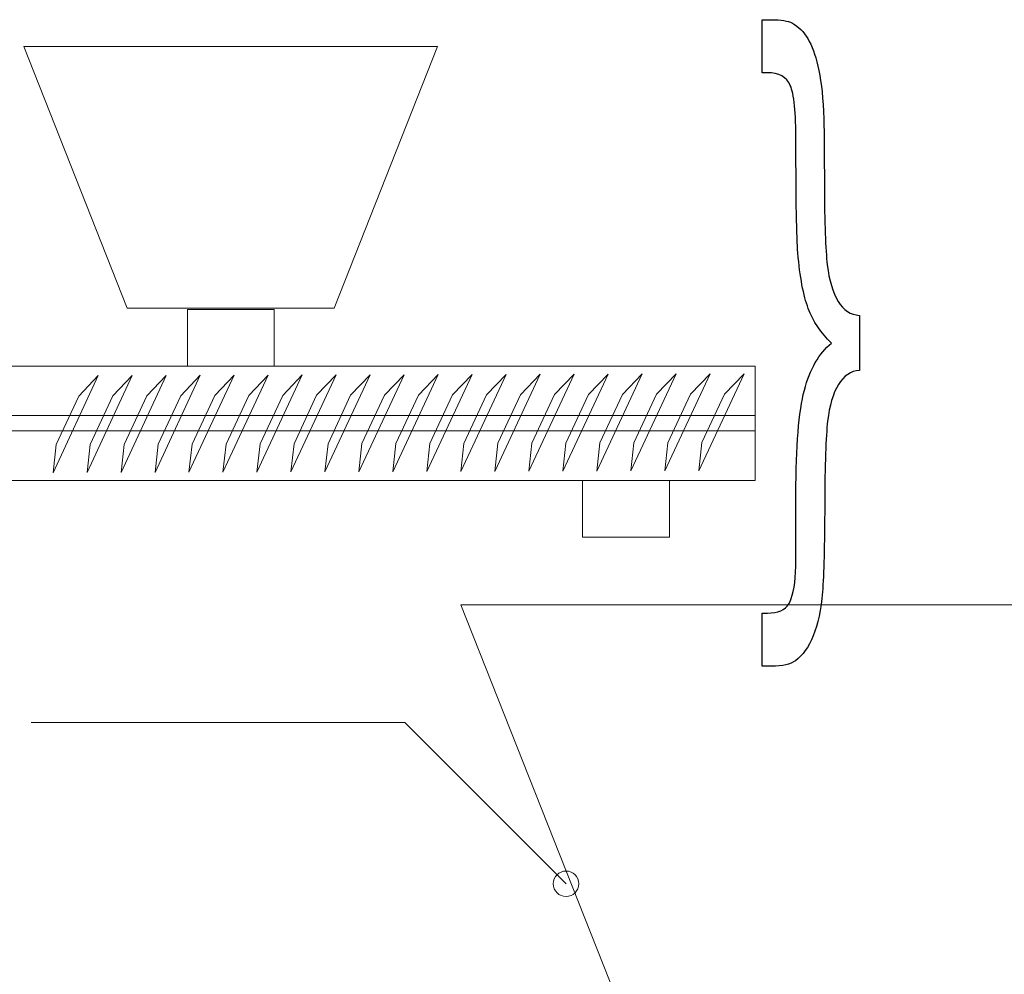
# Model space of a CAD drawing. Header units: millimetres. Extents: x -658 to -175, y -157 to 178.
# Tile 29 of 41: x -495 to -398, y 60 to 153. Entities that reach past the tile are written whole.
import ezdxf

# ---------------------------------------------------------------- set-up
doc = ezdxf.new("R2010")
doc.units = ezdxf.units.MM
doc.header["$MEASUREMENT"] = 0
doc.layers.add('Layer 1', color=7, linetype='Continuous')

msp = doc.modelspace()

# ---------------------------------------------------------------- linework, layer by layer
at = {"layer": 'Layer 1', "color": 250, "lineweight": 20}
for points in [[(-478.4029, 119.4941), (-469.8935, 119.4941), (-469.8935, 125.0419), (-478.4029, 125.0419), (-478.4029, 119.4941)], [(-439.6929, 102.7272), (-431.1835, 102.7272), (-431.1835, 108.275), (-439.6929, 108.275), (-439.6929, 102.7272)]]:
    msp.add_lwpolyline(points, close=True, dxfattribs=at)
at = {"layer": 'Layer 1', "color": 250}
msp.add_open_spline([(-412.5731, 124.4614), (-413.4227, 124.5064), (-414.1147, 124.9565), (-414.6493, 125.8342), (-414.6493, 125.8342), (-415.1838, 126.7007), (-415.5439, 127.8935), (-415.7183, 129.4013), (-415.7183, 129.4013), (-415.8927, 130.9205), (-415.9883, 133.5086), (-415.9996, 137.177), (-415.9996, 137.177), (-416.0052, 140.8455), (-416.0334, 143.2648), (-416.084, 144.4351), (-416.084, 144.4351), (-416.1853, 146.2806), (-416.3653, 147.7547), (-416.6354, 148.88), (-416.6354, 148.88), (-416.8998, 149.994), (-417.2318, 150.8942), (-417.6256, 151.5694), (-417.6256, 151.5694), (-418.0195, 152.2333), (-418.5259, 152.7509), (-419.1391, 153.0998), (-419.1391, 153.0998), (-419.5555, 153.3136), (-420.2307, 153.4261), (-421.1759, 153.4261), (-421.1759, 153.4261), (-421.1759, 153.4261), (-422.093, 153.4261), (-422.093, 153.4261), (-422.093, 153.4261), (-422.093, 153.4261), (-422.093, 148.2273), (-422.093, 148.2273), (-422.093, 148.2273), (-422.093, 148.2273), (-421.5866, 148.2273), (-421.5866, 148.2273), (-421.5866, 148.2273), (-420.4557, 148.2273), (-419.7074, 147.8109), (-419.3361, 146.9895), (-419.3361, 146.9895), (-418.9703, 146.168), (-418.7847, 144.3338), (-418.7847, 141.4756), (-418.7847, 141.4756), (-418.7847, 135.7254), (-418.7228, 132.0908), (-418.599, 130.5716), (-418.599, 130.5716), (-418.4021, 128.2198), (-418.0589, 126.4081), (-417.5806, 125.1365), (-417.5806, 125.1365), (-417.0967, 123.865), (-416.3428, 122.7284), (-415.3075, 121.7494), (-415.3075, 121.7494), (-416.5285, 120.7367), (-417.4118, 119.195), (-417.9632, 117.1245), (-417.9632, 117.1245), (-418.509, 115.054), (-418.7847, 111.6556), (-418.7847, 106.9407), (-418.7847, 106.9407), (-418.7847, 102.6646), (-418.7959, 100.1215), (-418.8184, 99.3113), (-418.8184, 99.3113), (-418.9084, 97.8147), (-419.1279, 96.7794), (-419.4823, 96.183), (-419.4823, 96.183), (-419.8424, 95.5866), (-420.5401, 95.2941), (-421.581, 95.2941), (-421.581, 95.2941), (-421.581, 95.2941), (-422.093, 95.2941), (-422.093, 95.2941), (-422.093, 95.2941), (-422.093, 95.2941), (-422.093, 90.0953), (-422.093, 90.0953), (-422.093, 90.0953), (-422.093, 90.0953), (-421.1703, 90.0953), (-421.1703, 90.0953), (-421.1703, 90.0953), (-420.0956, 90.0953), (-419.3135, 90.2753), (-418.8297, 90.6241), (-418.8297, 90.6241), (-418.132, 91.1305), (-417.5469, 91.9407), (-417.0855, 93.0772), (-417.0855, 93.0772), (-416.6241, 94.2025), (-416.3259, 95.6316), (-416.1909, 97.3646), (-416.1909, 97.3646), (-416.0502, 99.0975), (-415.9771, 101.9445), (-415.9658, 105.8942), (-415.9658, 105.8942), (-415.9546, 109.8439), (-415.8589, 112.5784), (-415.6845, 114.0863), (-415.6845, 114.0863), (-415.5101, 115.6054), (-415.1613, 116.7982), (-414.6324, 117.6759), (-414.6324, 117.6759), (-414.0979, 118.5536), (-413.4171, 119.015), (-412.5731, 119.06), (-412.5731, 119.06), (-412.5731, 119.06), (-412.5731, 124.4614), (-412.5731, 124.4614)], degree=3, knots=[0, 0, 0, 0, 0.030303, 0.030303, 0.030303, 0.030303, 0.0606061, 0.0606061, 0.0606061, 0.0606061, 0.0909091, 0.0909091, 0.0909091, 0.0909091, 0.1212121, 0.1212121, 0.1212121, 0.1212121, 0.1515152, 0.1515152, 0.1515152, 0.1515152, 0.1818182, 0.1818182, 0.1818182, 0.1818182, 0.2121212, 0.2121212, 0.2121212, 0.2121212, 0.2424242, 0.2424242, 0.2424242, 0.2424242, 0.2727273, 0.2727273, 0.2727273, 0.2727273, 0.3030303, 0.3030303, 0.3030303, 0.3030303, 0.3333333, 0.3333333, 0.3333333, 0.3333333, 0.3636364, 0.3636364, 0.3636364, 0.3636364, 0.3939394, 0.3939394, 0.3939394, 0.3939394, 0.4242424, 0.4242424, 0.4242424, 0.4242424, 0.4545455, 0.4545455, 0.4545455, 0.4545455, 0.4848485, 0.4848485, 0.4848485, 0.4848485, 0.5151515, 0.5151515, 0.5151515, 0.5151515, 0.5454545, 0.5454545, 0.5454545, 0.5454545, 0.5757576, 0.5757576, 0.5757576, 0.5757576, 0.6060606, 0.6060606, 0.6060606, 0.6060606, 0.6363636, 0.6363636, 0.6363636, 0.6363636, 0.6666667, 0.6666667, 0.6666667, 0.6666667, 0.6969697, 0.6969697, 0.6969697, 0.6969697, 0.7272727, 0.7272727, 0.7272727, 0.7272727, 0.7575758, 0.7575758, 0.7575758, 0.7575758, 0.7878788, 0.7878788, 0.7878788, 0.7878788, 0.8181818, 0.8181818, 0.8181818, 0.8181818, 0.8484848, 0.8484848, 0.8484848, 0.8484848, 0.8787879, 0.8787879, 0.8787879, 0.8787879, 0.9090909, 0.9090909, 0.9090909, 0.9090909, 0.9393939, 0.9393939, 0.9393939, 0.9393939, 1, 1, 1, 1], dxfattribs=at)
at = {"layer": 'Layer 1', "color": 252, "lineweight": 20}
msp.add_open_spline([(-484.3009, 125.1659), (-484.3009, 125.1659), (-464.0374, 125.1659), (-464.0374, 125.1659), (-464.0374, 125.1659), (-464.0374, 125.1659), (-453.9056, 150.7849), (-453.9056, 150.7849), (-453.9056, 150.7849), (-453.9056, 150.7849), (-494.4326, 150.7849), (-494.4326, 150.7849), (-494.4326, 150.7849), (-494.4326, 150.7849), (-484.3009, 125.1659), (-484.3009, 125.1659)], degree=3, knots=[0, 0, 0, 0, 0.2, 0.2, 0.2, 0.2, 0.4, 0.4, 0.4, 0.4, 0.6, 0.6, 0.6, 0.6, 1, 1, 1, 1], dxfattribs=at)
at = {"layer": 'Layer 1', "color": 250, "lineweight": 20}
for points in [[(-497.074, 119.4983), (-497.074, 119.4983), (-422.7755, 119.4983), (-422.7755, 119.4983), (-422.7755, 119.4983), (-422.7755, 119.4983), (-422.7755, 108.2753), (-422.7755, 108.2753), (-422.7755, 108.2753), (-422.7755, 108.2753), (-497.074, 108.2753), (-497.074, 108.2753), (-497.074, 108.2753), (-497.074, 108.2753), (-497.074, 119.4983), (-497.074, 119.4983)], [(-461.2989, 111.8909), (-461.2989, 111.8909), (-459.0806, 116.648), (-459.0806, 116.648), (-459.0806, 116.648), (-459.0806, 116.648), (-457.1627, 118.6494), (-457.1627, 118.6494), (-457.1627, 118.6494), (-457.1627, 118.6494), (-461.5993, 109.1352), (-461.5993, 109.1352), (-461.5993, 109.1352), (-461.5993, 109.1352), (-461.2989, 111.8909), (-461.2989, 111.8909)], [(-457.9693, 111.9007), (-457.9693, 111.9007), (-455.751, 116.6578), (-455.751, 116.6578), (-455.751, 116.6578), (-455.751, 116.6578), (-453.8331, 118.6592), (-453.8331, 118.6592), (-453.8331, 118.6592), (-453.8331, 118.6592), (-458.2697, 109.145), (-458.2697, 109.145), (-458.2697, 109.145), (-458.2697, 109.145), (-457.9693, 111.9007), (-457.9693, 111.9007)], [(-454.6397, 111.9105), (-454.6397, 111.9105), (-452.4214, 116.6676), (-452.4214, 116.6676), (-452.4214, 116.6676), (-452.4214, 116.6676), (-450.5035, 118.669), (-450.5035, 118.669), (-450.5035, 118.669), (-450.5035, 118.669), (-454.9401, 109.1548), (-454.9401, 109.1548), (-454.9401, 109.1548), (-454.9401, 109.1548), (-454.6397, 111.9105), (-454.6397, 111.9105)], [(-451.3101, 111.9203), (-451.3101, 111.9203), (-449.0918, 116.6774), (-449.0918, 116.6774), (-449.0918, 116.6774), (-449.0918, 116.6774), (-447.1739, 118.6788), (-447.1739, 118.6788), (-447.1739, 118.6788), (-447.1739, 118.6788), (-451.6105, 109.1646), (-451.6105, 109.1646), (-451.6105, 109.1646), (-451.6105, 109.1646), (-451.3101, 111.9203), (-451.3101, 111.9203)], [(-447.9805, 111.9301), (-447.9805, 111.9301), (-445.7622, 116.6872), (-445.7622, 116.6872), (-445.7622, 116.6872), (-445.7622, 116.6872), (-443.8443, 118.6886), (-443.8443, 118.6886), (-443.8443, 118.6886), (-443.8443, 118.6886), (-448.2809, 109.1744), (-448.2809, 109.1744), (-448.2809, 109.1744), (-448.2809, 109.1744), (-447.9805, 111.9301), (-447.9805, 111.9301)], [(-444.6509, 111.9399), (-444.6509, 111.9399), (-442.4326, 116.697), (-442.4326, 116.697), (-442.4326, 116.697), (-442.4326, 116.697), (-440.5147, 118.6984), (-440.5147, 118.6984), (-440.5147, 118.6984), (-440.5147, 118.6984), (-444.9513, 109.1842), (-444.9513, 109.1842), (-444.9513, 109.1842), (-444.9513, 109.1842), (-444.6509, 111.9399), (-444.6509, 111.9399)], [(-441.3213, 111.9497), (-441.3213, 111.9497), (-439.103, 116.7068), (-439.103, 116.7068), (-439.103, 116.7068), (-439.103, 116.7068), (-437.1851, 118.7082), (-437.1851, 118.7082), (-437.1851, 118.7082), (-437.1851, 118.7082), (-441.6217, 109.194), (-441.6217, 109.194), (-441.6217, 109.194), (-441.6217, 109.194), (-441.3213, 111.9497), (-441.3213, 111.9497)], [(-437.9917, 111.9595), (-437.9917, 111.9595), (-435.7734, 116.7166), (-435.7734, 116.7166), (-435.7734, 116.7166), (-435.7734, 116.7166), (-433.8555, 118.718), (-433.8555, 118.718), (-433.8555, 118.718), (-433.8555, 118.718), (-438.2921, 109.2038), (-438.2921, 109.2038), (-438.2921, 109.2038), (-438.2921, 109.2038), (-437.9917, 111.9595), (-437.9917, 111.9595)], [(-434.6621, 111.9693), (-434.6621, 111.9693), (-432.4438, 116.7264), (-432.4438, 116.7264), (-432.4438, 116.7264), (-432.4438, 116.7264), (-430.5259, 118.7278), (-430.5259, 118.7278), (-430.5259, 118.7278), (-430.5259, 118.7278), (-434.9625, 109.2136), (-434.9625, 109.2136), (-434.9625, 109.2136), (-434.9625, 109.2136), (-434.6621, 111.9693), (-434.6621, 111.9693)], [(-431.3325, 111.9791), (-431.3325, 111.9791), (-429.1142, 116.7362), (-429.1142, 116.7362), (-429.1142, 116.7362), (-429.1142, 116.7362), (-427.1963, 118.7376), (-427.1963, 118.7376), (-427.1963, 118.7376), (-427.1963, 118.7376), (-431.6329, 109.2234), (-431.6329, 109.2234), (-431.6329, 109.2234), (-431.6329, 109.2234), (-431.3325, 111.9791), (-431.3325, 111.9791)], [(-428.0029, 111.9889), (-428.0029, 111.9889), (-425.7846, 116.746), (-425.7846, 116.746), (-425.7846, 116.746), (-425.7846, 116.746), (-423.8667, 118.7474), (-423.8667, 118.7474), (-423.8667, 118.7474), (-423.8667, 118.7474), (-428.3033, 109.2332), (-428.3033, 109.2332), (-428.3033, 109.2332), (-428.3033, 109.2332), (-428.0029, 111.9889), (-428.0029, 111.9889)], [(-491.2653, 111.8027), (-491.2653, 111.8027), (-489.047, 116.5598), (-489.047, 116.5598), (-489.047, 116.5598), (-489.047, 116.5598), (-487.1291, 118.5612), (-487.1291, 118.5612), (-487.1291, 118.5612), (-487.1291, 118.5612), (-491.5657, 109.047), (-491.5657, 109.047), (-491.5657, 109.047), (-491.5657, 109.047), (-491.2653, 111.8027), (-491.2653, 111.8027)], [(-487.9357, 111.8125), (-487.9357, 111.8125), (-485.7174, 116.5696), (-485.7174, 116.5696), (-485.7174, 116.5696), (-485.7174, 116.5696), (-483.7995, 118.571), (-483.7995, 118.571), (-483.7995, 118.571), (-483.7995, 118.571), (-488.2361, 109.0568), (-488.2361, 109.0568), (-488.2361, 109.0568), (-488.2361, 109.0568), (-487.9357, 111.8125), (-487.9357, 111.8125)], [(-484.6061, 111.8223), (-484.6061, 111.8223), (-482.3878, 116.5794), (-482.3878, 116.5794), (-482.3878, 116.5794), (-482.3878, 116.5794), (-480.4699, 118.5808), (-480.4699, 118.5808), (-480.4699, 118.5808), (-480.4699, 118.5808), (-484.9065, 109.0666), (-484.9065, 109.0666), (-484.9065, 109.0666), (-484.9065, 109.0666), (-484.6061, 111.8223), (-484.6061, 111.8223)], [(-481.2765, 111.8321), (-481.2765, 111.8321), (-479.0582, 116.5892), (-479.0582, 116.5892), (-479.0582, 116.5892), (-479.0582, 116.5892), (-477.1403, 118.5906), (-477.1403, 118.5906), (-477.1403, 118.5906), (-477.1403, 118.5906), (-481.5769, 109.0764), (-481.5769, 109.0764), (-481.5769, 109.0764), (-481.5769, 109.0764), (-481.2765, 111.8321), (-481.2765, 111.8321)], [(-477.9469, 111.8419), (-477.9469, 111.8419), (-475.7286, 116.599), (-475.7286, 116.599), (-475.7286, 116.599), (-475.7286, 116.599), (-473.8107, 118.6004), (-473.8107, 118.6004), (-473.8107, 118.6004), (-473.8107, 118.6004), (-478.2473, 109.0862), (-478.2473, 109.0862), (-478.2473, 109.0862), (-478.2473, 109.0862), (-477.9469, 111.8419), (-477.9469, 111.8419)], [(-474.6173, 111.8517), (-474.6173, 111.8517), (-472.399, 116.6088), (-472.399, 116.6088), (-472.399, 116.6088), (-472.399, 116.6088), (-470.4811, 118.6102), (-470.4811, 118.6102), (-470.4811, 118.6102), (-470.4811, 118.6102), (-474.9177, 109.096), (-474.9177, 109.096), (-474.9177, 109.096), (-474.9177, 109.096), (-474.6173, 111.8517), (-474.6173, 111.8517)], [(-471.2877, 111.8615), (-471.2877, 111.8615), (-469.0694, 116.6186), (-469.0694, 116.6186), (-469.0694, 116.6186), (-469.0694, 116.6186), (-467.1515, 118.62), (-467.1515, 118.62), (-467.1515, 118.62), (-467.1515, 118.62), (-471.5881, 109.1058), (-471.5881, 109.1058), (-471.5881, 109.1058), (-471.5881, 109.1058), (-471.2877, 111.8615), (-471.2877, 111.8615)], [(-467.9581, 111.8713), (-467.9581, 111.8713), (-465.7398, 116.6284), (-465.7398, 116.6284), (-465.7398, 116.6284), (-465.7398, 116.6284), (-463.8219, 118.6298), (-463.8219, 118.6298), (-463.8219, 118.6298), (-463.8219, 118.6298), (-468.2585, 109.1156), (-468.2585, 109.1156), (-468.2585, 109.1156), (-468.2585, 109.1156), (-467.9581, 111.8713), (-467.9581, 111.8713)], [(-464.6285, 111.8811), (-464.6285, 111.8811), (-462.4102, 116.6382), (-462.4102, 116.6382), (-462.4102, 116.6382), (-462.4102, 116.6382), (-460.4923, 118.6396), (-460.4923, 118.6396), (-460.4923, 118.6396), (-460.4923, 118.6396), (-464.9289, 109.1254), (-464.9289, 109.1254), (-464.9289, 109.1254), (-464.9289, 109.1254), (-464.6285, 111.8811), (-464.6285, 111.8811)], [(-497.0106, 114.6425), (-497.0106, 114.6425), (-422.7755, 114.6425), (-422.7755, 114.6425), (-422.7755, 114.6425), (-422.7755, 114.6425), (-422.7755, 113.1425), (-422.7755, 113.1425), (-422.7755, 113.1425), (-422.7755, 113.1425), (-497.0106, 113.1425), (-497.0106, 113.1425), (-497.0106, 113.1425), (-497.0106, 113.1425), (-497.0106, 114.6425), (-497.0106, 114.6425)], [(-441.3065, 70.0249), (-441.9969, 70.0249), (-442.5565, 69.4653), (-442.5565, 68.7749), (-442.5565, 68.7749), (-442.5565, 68.0845), (-441.9969, 67.5249), (-441.3065, 67.5249), (-441.3065, 67.5249), (-440.6162, 67.5249), (-440.0565, 68.0845), (-440.0565, 68.7749), (-440.0565, 68.7749), (-440.0565, 69.4653), (-440.6162, 70.0249), (-441.3065, 70.0249)]]:
    msp.add_open_spline(points, degree=3, knots=[0, 0, 0, 0, 0.2, 0.2, 0.2, 0.2, 0.4, 0.4, 0.4, 0.4, 0.6, 0.6, 0.6, 0.6, 1, 1, 1, 1], dxfattribs=at)
at = {"layer": 'Layer 1', "color": 9, "lineweight": 20}
msp.add_open_spline([(-430.9919, 43.9434), (-430.9919, 43.9434), (-389.7334, 43.9434), (-389.7334, 43.9434), (-389.7334, 43.9434), (-389.7334, 43.9434), (-369.1041, 96.1064), (-369.1041, 96.1064), (-369.1041, 96.1064), (-369.1041, 96.1064), (-451.6211, 96.1064), (-451.6211, 96.1064), (-451.6211, 96.1064), (-451.6211, 96.1064), (-430.9919, 43.9434), (-430.9919, 43.9434)], degree=3, knots=[0, 0, 0, 0, 0.2, 0.2, 0.2, 0.2, 0.4, 0.4, 0.4, 0.4, 0.6, 0.6, 0.6, 0.6, 1, 1, 1, 1], dxfattribs=at)
at = {"layer": 'Layer 1', "color": 250, "lineweight": 20}
for points in [[(-457.0939, 84.5623), (-457.0939, 84.5623), (-493.6941, 84.5617), (-493.6941, 84.5617)], [(-457.0939, 84.5623), (-457.0939, 84.5623), (-441.3065, 68.7749), (-441.3065, 68.7749)]]:
    msp.add_open_spline(points, degree=3, dxfattribs=at)

doc.saveas('drawing.dxf')
